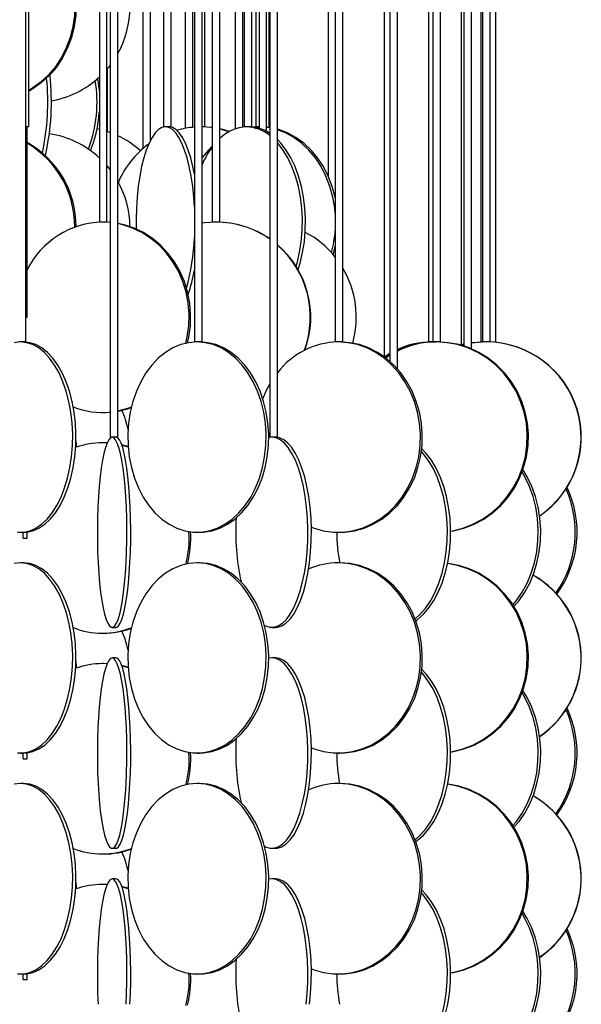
# Model space of a CAD drawing. Header units: millimetres. Extents: x 626 to 3215, y 306 to 3557.
# Tile 23 of 65: x 1032 to 1180, y 2237 to 2496. Entities that reach past the tile are written whole.
import ezdxf

# ---------------------------------------------------------------- set-up
doc = ezdxf.new("R2010")
doc.units = ezdxf.units.MM

msp = doc.modelspace()

# ---------------------------------------------------------------- linework, layer by layer
at = {"color": 7, "linetype": 'Continuous', "lineweight": 25}
for p, q in [((1033.8, 2411), (1033.8, 2961.5)), ((1078.13, 2961.5), (1078.13, 2411)), ((1080.13, 2411), (1080.13, 2961.5)), ((1115.14, 2961.5), (1115.14, 2411)), ((1117.14, 2411), (1117.14, 2961.5)), ((1142.84, 2411), (1142.84, 2947.16)), ((1140.84, 2943.21), (1140.84, 2411)), ((1055.99, 2936.5), (1055.99, 2386)), ((1057.99, 2386), (1057.99, 2936.5)), ((1097.94, 2936.5), (1097.94, 2386)), ((1099.94, 2386), (1099.94, 2936.5)), ((1128, 2936.5), (1128, 2407.1)), ((1129.51, 2936.5), (1129.51, 2405.89)), ((1131.51, 2403.89), (1131.51, 2936.5)), ((1139.69, 2938.46), (1139.69, 2411)), ((1148.22, 2936.5), (1148.22, 2410.2)), ((1148.99, 2936.5), (1148.99, 2409.9)), ((1150.99, 2409.16), (1150.99, 2936.5)), ((1153.46, 2936.68), (1153.46, 2411)), ((1153.85, 2936.94), (1153.85, 2411)), ((1155.85, 2411), (1155.85, 2937.59)), ((1157.35, 2410.87), (1157.35, 2936.5)), ((1034.61, 2467.5), (1034.61, 2903)), ((1071.98, 2467.5), (1071.98, 2887.16)), ((1069.98, 2884.81), (1069.98, 2467.5)), ((1113.29, 2885.11), (1113.29, 2454.57)), ((1075.68, 2879.35), (1075.68, 2467.14)), ((1091.23, 2879.13), (1091.23, 2467.5)), ((1093.23, 2467.5), (1093.23, 2879.85)), ((1053.12, 2878), (1053.12, 2442.5)), ((1055.12, 2442.5), (1055.12, 2878)), ((1064.6, 2878), (1064.6, 2461.81)), ((1066.6, 2464.07), (1066.6, 2878)), ((1077.68, 2467.41), (1077.68, 2878.75)), ((1080.85, 2467.5), (1080.85, 2878.17)), ((1082.79, 2878), (1082.79, 2442.5)), ((1084.79, 2442.5), (1084.79, 2878)), ((1088.83, 2878), (1088.83, 2466.97)), ((1090.83, 2467.44), (1090.83, 2878)), ((1094.29, 2878.06), (1094.29, 2467.5)), ((1095.1, 2878), (1095.1, 2467.14)), ((1097.1, 2466.32), (1097.1, 2878)), ((1097.78, 2467.35), (1097.78, 2878.05)), ((1055.29, 2466.23), (1055.29, 2482.88)), ((1034.61, 2467.5), (1033.8, 2467.5)), ((1034.11, 2417.5), (1034.11, 2467.5)), ((1053.12, 2466.84), (1052.52, 2466.97)), ((1055.99, 2465.99), (1055.12, 2466.29)), ((1070.03, 2467.5), (1069.98, 2467.5)), ((1071.98, 2467.5), (1070.03, 2467.5)), ((1082.79, 2467.32), (1080.01, 2467.5)), ((1080.85, 2467.5), (1080.13, 2467.5)), ((1091.43, 2467.5), (1091.23, 2467.5)), ((1093.23, 2467.5), (1091.43, 2467.5)), ((1095, 2467.5), (1093.63, 2467.44)), ((1094.7, 2467.5), (1094.29, 2467.5)), ((1095.1, 2467.5), (1094.7, 2467.5)), ((1097.94, 2467.33), (1097.1, 2467.43)), ((1055.12, 2457.32), (1055.99, 2456.25)), ((1078.13, 2456.29), (1077.96, 2455.97)), ((1053.71, 2442.5), (1053.12, 2442.5)), ((1055.12, 2442.5), (1053.71, 2442.5)), ((1055.99, 2442.39), (1053.91, 2442.5)), ((1055.92, 2442.43), (1054.32, 2442.5)), ((1083.69, 2442.5), (1082.79, 2442.5)), ((1084.79, 2442.5), (1083.69, 2442.5)), ((1033.8, 2417.5), (1034.11, 2417.5)), ((1033.8, 2411), (1031.97, 2411)), ((1078.44, 2411), (1078.13, 2411)), ((1080.13, 2411), (1078.44, 2411)), ((1115.64, 2411), (1115.14, 2411)), ((1117.14, 2411), (1115.64, 2411)), ((1140.84, 2411), (1139.69, 2411)), ((1141.56, 2411), (1140.84, 2411)), ((1141.29, 2410.99), (1140.89, 2411)), ((1142.84, 2411), (1141.56, 2411)), ((1153.85, 2411), (1153.46, 2411)), ((1154.79, 2411), (1153.85, 2411)), ((1155.85, 2411), (1154.79, 2411)), ((1155.35, 2411), (1155.35, 2410.99)), ((1129.51, 2407.95), (1128.09, 2407.03)), ((1129.51, 2407.71), (1128.28, 2406.89)), ((1129.51, 2407.51), (1128.41, 2406.79)), ((1053.91, 2392.5), (1054.32, 2392.5)), ((1056, 2386), (1055.99, 2386)), ((1057.99, 2386), (1056, 2386)), ((1098.48, 2386), (1097.66, 2385.9)), ((1098.01, 2386), (1097.94, 2386)), ((1099.94, 2386), (1098.01, 2386)), ((1054.32, 2384.5), (1053.91, 2384.5)), ((1055.15, 2384.46), (1053.91, 2384.5)), ((1055.16, 2384.48), (1054.32, 2384.5)), ((1032.39, 2361), (1033.22, 2361)), ((1033.11, 2359.5), (1033.11, 2361)), ((1033.11, 2359.5), (1034.11, 2359.5)), ((1034.11, 2359.5), (1034.11, 2361.05)), ((1078.79, 2361), (1079.47, 2361)), ((1115.89, 2361), (1116.39, 2361)), ((1033.22, 2353), (1032.39, 2353)), ((1079.47, 2353), (1078.79, 2353)), ((1116.39, 2353), (1115.89, 2353)), ((1056.49, 2336), (1057.48, 2336)), ((1098.48, 2336), (1099.4, 2336)), ((1053.91, 2334.5), (1054.32, 2334.5)), ((1054.32, 2326.5), (1053.91, 2326.5)), ((1055.15, 2326.46), (1053.91, 2326.5)), ((1055.16, 2326.48), (1054.32, 2326.5)), ((1057.48, 2328), (1056.49, 2328)), ((1098.48, 2328), (1097.66, 2327.9)), ((1099.4, 2328), (1098.48, 2328)), ((1032.39, 2303), (1033.22, 2303)), ((1033.11, 2301.5), (1033.11, 2303)), ((1034.11, 2301.5), (1034.11, 2303.05)), ((1078.79, 2303), (1079.47, 2303)), ((1115.89, 2303), (1116.39, 2303)), ((1033.11, 2301.5), (1034.11, 2301.5)), ((1033.22, 2295), (1032.39, 2295)), ((1079.47, 2295), (1078.79, 2295)), ((1116.39, 2295), (1115.89, 2295)), ((1053.91, 2276.5), (1054.32, 2276.5)), ((1056.49, 2278), (1057.48, 2278)), ((1098.48, 2278), (1099.4, 2278)), ((1057.48, 2270), (1056.49, 2270)), ((1098.48, 2270), (1097.66, 2269.9)), ((1099.4, 2270), (1098.48, 2270)), ((1054.32, 2268.5), (1053.91, 2268.5)), ((1055.15, 2268.46), (1053.91, 2268.5)), ((1055.16, 2268.48), (1054.32, 2268.5)), ((1032.39, 2245), (1033.22, 2245)), ((1033.11, 2243.5), (1033.11, 2245)), ((1033.11, 2243.5), (1034.11, 2243.5)), ((1034.11, 2243.5), (1034.11, 2245.05)), ((1078.79, 2245), (1079.47, 2245)), ((1115.89, 2245), (1116.39, 2245))]:
    msp.add_line(p, q, dxfattribs=at)
at = {"color": 7, "linetype": 'Continuous', "lineweight": 25, "flags": 128}
for points in [[(1034.63, 2521.15), (1036.83, 2519.73), (1039.01, 2517.93), (1040.97, 2515.87), (1042.69, 2513.57), (1044.16, 2511.07), (1045.33, 2508.39), (1046.21, 2505.59), (1046.77, 2502.69), (1047.02, 2499.74), (1046.93, 2496.78), (1046.53, 2493.85), (1045.81, 2490.99), (1044.78, 2488.24), (1043.46, 2485.65), (1041.86, 2483.24), (1040.02, 2481.06), (1037.94, 2479.13), (1035.67, 2477.47), (1034.61, 2476.83)], [(1034.61, 2520.94), (1036.45, 2519.73), (1038.62, 2517.93), (1040.59, 2515.87), (1042.31, 2513.57), (1043.77, 2511.07), (1044.95, 2508.39), (1045.83, 2505.59), (1046.39, 2502.69), (1046.63, 2499.74), (1046.55, 2496.78), (1046.15, 2493.85), (1045.43, 2490.99), (1044.4, 2488.24), (1043.08, 2485.65), (1041.48, 2483.24), (1039.63, 2481.06), (1037.56, 2479.13), (1035.29, 2477.47), (1034.61, 2477.05)], [(1055.99, 2483.74), (1055.59, 2483.24), (1055.12, 2482.68)], [(1052.68, 2480.21), (1053.03, 2477.69), (1053.12, 2476.72)], [(1070.51, 2467.5), (1069.59, 2467.32), (1068.69, 2466.8), (1067.82, 2465.93), (1066.98, 2464.74), (1066.19, 2463.23), (1065.46, 2461.43), (1064.81, 2459.37), (1064.23, 2457.07), (1063.74, 2454.57), (1063.35, 2451.89), (1063.05, 2449.09), (1062.87, 2446.19), (1062.78, 2443.24), (1062.8, 2440.71)], [(1078.13, 2446.54), (1077.96, 2449.09), (1077.66, 2451.89), (1077.27, 2454.57), (1076.78, 2457.07), (1076.21, 2459.37), (1075.55, 2461.43), (1074.82, 2463.23), (1074.03, 2464.74), (1073.2, 2465.93), (1072.32, 2466.8), (1071.42, 2467.32), (1070.51, 2467.5)], [(1078.13, 2455.1), (1077.73, 2457.07), (1077.16, 2459.37), (1076.5, 2461.43), (1075.77, 2463.23), (1074.98, 2464.74), (1074.15, 2465.93), (1073.27, 2466.8), (1072.37, 2467.32), (1071.46, 2467.5)], [(1082.79, 2467.28), (1082.51, 2467.32), (1080.13, 2467.49)], [(1087.31, 2466.29), (1085.59, 2466.8), (1084.79, 2466.99)], [(1087.2, 2466.22), (1085.28, 2466.8), (1084.79, 2466.92)], [(1097.94, 2467.23), (1097.39, 2467.32), (1097.1, 2467.36)], [(1115.14, 2448.88), (1115.1, 2449.09), (1114.33, 2451.89), (1113.3, 2454.57), (1112.02, 2457.07), (1110.51, 2459.37), (1108.79, 2461.43), (1106.88, 2463.23), (1104.82, 2464.74), (1102.63, 2465.93), (1100.34, 2466.8), (1099.94, 2466.91)], [(1115.14, 2444.74), (1115, 2446.19), (1114.51, 2449.09), (1113.74, 2451.89), (1112.71, 2454.57), (1111.43, 2457.07), (1109.92, 2459.37), (1108.2, 2461.43), (1106.3, 2463.23), (1104.23, 2464.74), (1102.04, 2465.93), (1099.94, 2466.74)], [(1105.37, 2430.01), (1105.91, 2431.74), (1106.56, 2434.49), (1107.02, 2437.35), (1107.28, 2440.28), (1107.33, 2443.24), (1107.17, 2446.19), (1106.81, 2449.09), (1106.26, 2451.89), (1105.51, 2454.57), (1104.58, 2457.07), (1103.48, 2459.37), (1102.23, 2461.43), (1100.85, 2463.23), (1099.94, 2464.19)], [(1104.84, 2430.88), (1105.1, 2431.74), (1105.75, 2434.49), (1106.21, 2437.35), (1106.47, 2440.28), (1106.52, 2443.24), (1106.36, 2446.19), (1106, 2449.09), (1105.45, 2451.89), (1104.7, 2454.57), (1103.77, 2457.07), (1102.67, 2459.37), (1101.42, 2461.43), (1100.04, 2463.23), (1099.94, 2463.35)], [(1082.79, 2462.43), (1081.79, 2461.43), (1080.13, 2459.44)], [(1076.3, 2410.76), (1076.65, 2412.35), (1077.05, 2415.28), (1077.13, 2418.24), (1076.89, 2421.19), (1076.34, 2424.09), (1075.47, 2426.89), (1074.31, 2429.57), (1072.86, 2432.07), (1071.16, 2434.37), (1069.22, 2436.43), (1067.07, 2438.23), (1064.74, 2439.74), (1062.27, 2440.93), (1059.68, 2441.8), (1057.99, 2442.17)], [(1075.87, 2410.67), (1076.24, 2412.35), (1076.64, 2415.28), (1076.72, 2418.24), (1076.48, 2421.19), (1075.93, 2424.09), (1075.06, 2426.89), (1073.9, 2429.57), (1072.45, 2432.07), (1070.75, 2434.37), (1068.81, 2436.43), (1066.66, 2438.23), (1064.33, 2439.74), (1061.86, 2440.93), (1059.27, 2441.8), (1057.99, 2442.1)], [(1083.74, 2442.5), (1080.8, 2442.32), (1080.13, 2442.23)], [(1114.6, 2433.97), (1114.75, 2434.49), (1115.14, 2436.12)], [(1032.39, 2411), (1030.76, 2410.82)], [(1031.57, 2361.04), (1033.2, 2361.04), (1034.82, 2361.39), (1036.4, 2362.09), (1037.92, 2363.12), (1039.37, 2364.47), (1040.72, 2366.13), (1041.95, 2368.06), (1043.05, 2370.24), (1044, 2372.65), (1044.79, 2375.24), (1045.4, 2377.99), (1045.83, 2380.85), (1046.07, 2383.78), (1046.12, 2386.74), (1045.97, 2389.69), (1045.64, 2392.59), (1045.12, 2395.39), (1044.42, 2398.07), (1043.55, 2400.57), (1042.52, 2402.87), (1041.35, 2404.93), (1040.06, 2406.73), (1038.66, 2408.24), (1037.17, 2409.43), (1035.61, 2410.3), (1034.01, 2410.82), (1032.39, 2411)], [(1033.22, 2361), (1034.03, 2361.04), (1035.65, 2361.39), (1037.23, 2362.09), (1038.76, 2363.12), (1040.21, 2364.47), (1041.56, 2366.13), (1042.79, 2368.06), (1043.89, 2370.24), (1044.84, 2372.65), (1045.62, 2375.24), (1046.24, 2377.99), (1046.66, 2380.85), (1046.9, 2383.78), (1046.95, 2386.74), (1046.81, 2389.69), (1046.47, 2392.59), (1045.95, 2395.39), (1045.25, 2398.07), (1044.38, 2400.57), (1043.36, 2402.87), (1042.19, 2404.93), (1040.9, 2406.73), (1039.49, 2408.24), (1038, 2409.43), (1036.45, 2410.3), (1034.85, 2410.82), (1033.22, 2411), (1033.22, 2411)], [(1078.79, 2411), (1076.64, 2410.82), (1074.52, 2410.3), (1072.45, 2409.43), (1070.48, 2408.24), (1068.63, 2406.73), (1066.92, 2404.93), (1065.37, 2402.87), (1064.01, 2400.57), (1062.86, 2398.07), (1061.94, 2395.39), (1061.25, 2392.59), (1060.8, 2389.69), (1060.61, 2386.74), (1060.67, 2383.78), (1060.99, 2380.85), (1061.56, 2377.99), (1062.37, 2375.24), (1063.41, 2372.65), (1064.67, 2370.24), (1066.12, 2368.06), (1067.75, 2366.13), (1069.54, 2364.47), (1071.46, 2363.12), (1073.48, 2362.09), (1075.57, 2361.39), (1077.71, 2361.04), (1079.86, 2361.04), (1082, 2361.39), (1084.1, 2362.09), (1086.12, 2363.12), (1088.03, 2364.47), (1089.82, 2366.13), (1091.45, 2368.06), (1092.91, 2370.24), (1094.16, 2372.65), (1095.2, 2375.24), (1096.01, 2377.99), (1096.58, 2380.85), (1096.9, 2383.78), (1096.96, 2386.74), (1096.77, 2389.69), (1096.33, 2392.59), (1095.64, 2395.39), (1094.71, 2398.07), (1093.56, 2400.57), (1092.2, 2402.87), (1090.66, 2404.93), (1088.95, 2406.73), (1087.09, 2408.24), (1085.12, 2409.43), (1083.06, 2410.3), (1080.94, 2410.82), (1078.79, 2411)], [(1079.47, 2361), (1080.55, 2361.04), (1082.69, 2361.39), (1084.78, 2362.09), (1086.8, 2363.12), (1088.72, 2364.47), (1090.51, 2366.13), (1092.14, 2368.06), (1093.59, 2370.24), (1094.85, 2372.65), (1095.89, 2375.24), (1096.7, 2377.99), (1097.27, 2380.85), (1097.59, 2383.78), (1097.65, 2386.74), (1097.46, 2389.69), (1097.01, 2392.59), (1096.32, 2395.39), (1095.4, 2398.07), (1094.25, 2400.57), (1092.89, 2402.87), (1091.34, 2404.93), (1089.63, 2406.73), (1087.78, 2408.24), (1085.8, 2409.43), (1083.74, 2410.3), (1081.62, 2410.82), (1079.47, 2411), (1079.47, 2411)], [(1108.87, 2362.35), (1109.57, 2362.09), (1112.06, 2361.39), (1114.61, 2361.04), (1117.17, 2361.04), (1119.72, 2361.39), (1122.21, 2362.09), (1124.62, 2363.12), (1126.9, 2364.47), (1129.03, 2366.13), (1130.97, 2368.06), (1132.7, 2370.24), (1134.2, 2372.65), (1135.44, 2375.24), (1136.4, 2377.99), (1137.08, 2380.85), (1137.46, 2383.78), (1137.53, 2386.74), (1137.3, 2389.69), (1136.78, 2392.59), (1135.95, 2395.39), (1134.85, 2398.07), (1133.48, 2400.57), (1131.87, 2402.87), (1130.03, 2404.93), (1127.99, 2406.73), (1125.78, 2408.24), (1123.43, 2409.43), (1120.98, 2410.3), (1118.45, 2410.82), (1115.89, 2411), (1115.89, 2411)], [(1116.39, 2361), (1117.67, 2361.04), (1120.22, 2361.39), (1122.71, 2362.09), (1125.12, 2363.12), (1127.4, 2364.47), (1129.53, 2366.13), (1131.47, 2368.06), (1133.2, 2370.24), (1134.7, 2372.65), (1135.94, 2375.24), (1136.9, 2377.99), (1137.58, 2380.85), (1137.96, 2383.78), (1138.03, 2386.74), (1137.8, 2389.69), (1137.28, 2392.59), (1136.45, 2395.39), (1135.35, 2398.07), (1133.98, 2400.57), (1132.37, 2402.87), (1130.53, 2404.93), (1128.49, 2406.73), (1126.28, 2408.24), (1123.93, 2409.43), (1121.48, 2410.3), (1118.95, 2410.82), (1116.39, 2411), (1116.39, 2411)], [(1145.48, 2361.31), (1145.94, 2361.39), (1148.69, 2362.09), (1151.35, 2363.12), (1153.88, 2364.47), (1156.23, 2366.13), (1158.38, 2368.06), (1160.3, 2370.24), (1161.95, 2372.65), (1163.32, 2375.24), (1164.39, 2377.99), (1165.14, 2380.85), (1165.56, 2383.78), (1165.64, 2386.74), (1165.39, 2389.69), (1164.8, 2392.59), (1163.89, 2395.39), (1162.67, 2398.07), (1161.16, 2400.57), (1159.37, 2402.87), (1157.33, 2404.93), (1155.08, 2406.73), (1152.64, 2408.24), (1150.04, 2409.43), (1147.33, 2410.3), (1144.53, 2410.82), (1141.7, 2411)], [(1145.48, 2361.26), (1146.22, 2361.39), (1148.98, 2362.09), (1151.64, 2363.12), (1154.17, 2364.47), (1156.52, 2366.13), (1158.67, 2368.06), (1160.58, 2370.24), (1162.24, 2372.65), (1163.61, 2375.24), (1164.67, 2377.99), (1165.42, 2380.85), (1165.84, 2383.78), (1165.93, 2386.74), (1165.67, 2389.69), (1165.09, 2392.59), (1164.18, 2395.39), (1162.96, 2398.07), (1161.45, 2400.57), (1159.66, 2402.87), (1157.62, 2404.93), (1155.37, 2406.73), (1152.92, 2408.24), (1150.33, 2409.43), (1147.61, 2410.3), (1144.82, 2410.82), (1141.99, 2411)], [(1154.82, 2411), (1151.87, 2410.82), (1150.99, 2410.7)], [(1154.55, 2411), (1151.63, 2410.82), (1150.99, 2410.73)], [(1154.37, 2411), (1151.46, 2410.82), (1150.99, 2410.76)], [(1148.99, 2410.39), (1148.59, 2410.3), (1148.09, 2410.17)], [(1148.99, 2410.35), (1148.76, 2410.3), (1148.18, 2410.15)], [(1148.99, 2410.31), (1148.96, 2410.3), (1148.27, 2410.12)], [(1097.94, 2399.97), (1096.93, 2398.07), (1096.1, 2396.13)], [(1057.99, 2392.9), (1060.58, 2393.59), (1061.54, 2393.94)], [(1054.32, 2392.5), (1055.67, 2392.54), (1055.99, 2392.56)], [(1046.95, 2385.04), (1047.02, 2383.74), (1047.02, 2383.33)], [(1056.49, 2386), (1056.03, 2385.82), (1055.58, 2385.3), (1055.14, 2384.43), (1054.71, 2383.24), (1054.32, 2381.73), (1053.95, 2379.93), (1053.62, 2377.87), (1053.33, 2375.57), (1053.08, 2373.07), (1052.88, 2370.39), (1052.74, 2367.59), (1052.64, 2364.69), (1052.6, 2361.74), (1052.61, 2358.78), (1052.68, 2355.85), (1052.8, 2352.99), (1052.98, 2350.24), (1053.2, 2347.65), (1053.47, 2345.24), (1053.78, 2343.06), (1054.13, 2341.13), (1054.51, 2339.47), (1054.92, 2338.12), (1055.35, 2337.09), (1055.8, 2336.39), (1056.26, 2336.04), (1056.72, 2336.04), (1057.18, 2336.39), (1057.63, 2337.09), (1058.06, 2338.12), (1058.47, 2339.47), (1058.85, 2341.13), (1059.2, 2343.06), (1059.51, 2345.24), (1059.78, 2347.65), (1060.01, 2350.24), (1060.18, 2352.99), (1060.3, 2355.85), (1060.37, 2358.78), (1060.38, 2361.74), (1060.34, 2364.69), (1060.25, 2367.59), (1060.1, 2370.39), (1059.9, 2373.07), (1059.65, 2375.57), (1059.36, 2377.87), (1059.03, 2379.93), (1058.67, 2381.73), (1058.27, 2383.24), (1057.85, 2384.43), (1057.41, 2385.3), (1056.95, 2385.82), (1056.49, 2386)], [(1057.48, 2336), (1057.71, 2336.04), (1058.17, 2336.39), (1058.62, 2337.09), (1059.05, 2338.12), (1059.46, 2339.47), (1059.84, 2341.13), (1060.19, 2343.06), (1060.5, 2345.24), (1060.77, 2347.65), (1060.99, 2350.24), (1061.17, 2352.99), (1061.29, 2355.85), (1061.36, 2358.78), (1061.37, 2361.74), (1061.33, 2364.69), (1061.23, 2367.59), (1061.09, 2370.39), (1060.89, 2373.07), (1060.64, 2375.57), (1060.35, 2377.87), (1060.02, 2379.93), (1059.65, 2381.73), (1059.26, 2383.24), (1058.83, 2384.43), (1058.39, 2385.3), (1057.94, 2385.82), (1057.48, 2386), (1057.48, 2386)], [(1096.57, 2336.51), (1096.8, 2336.39), (1097.91, 2336.04), (1099.04, 2336.04), (1100.15, 2336.39), (1101.24, 2337.09), (1102.3, 2338.12), (1103.3, 2339.47), (1104.23, 2341.13), (1105.08, 2343.06), (1105.84, 2345.24), (1106.49, 2347.65), (1107.04, 2350.24), (1107.46, 2352.99), (1107.75, 2355.85), (1107.92, 2358.78), (1107.95, 2361.74), (1107.85, 2364.69), (1107.62, 2367.59), (1107.26, 2370.39), (1106.78, 2373.07), (1106.18, 2375.57), (1105.47, 2377.87), (1104.67, 2379.93), (1103.77, 2381.73), (1102.81, 2383.24), (1101.78, 2384.43), (1100.7, 2385.3), (1099.6, 2385.82), (1098.48, 2386), (1098.48, 2386)], [(1099.4, 2336), (1099.96, 2336.04), (1101.08, 2336.39), (1102.17, 2337.09), (1103.22, 2338.12), (1104.22, 2339.47), (1105.15, 2341.13), (1106.01, 2343.06), (1106.76, 2345.24), (1107.42, 2347.65), (1107.96, 2350.24), (1108.38, 2352.99), (1108.68, 2355.85), (1108.85, 2358.78), (1108.88, 2361.74), (1108.78, 2364.69), (1108.55, 2367.59), (1108.19, 2370.39), (1107.71, 2373.07), (1107.11, 2375.57), (1106.4, 2377.87), (1105.59, 2379.93), (1104.7, 2381.73), (1103.73, 2383.24), (1102.7, 2384.43), (1101.63, 2385.3), (1100.52, 2385.82), (1099.4, 2386), (1099.4, 2386)], [(1060.69, 2383.5), (1059.68, 2383.8), (1059.02, 2383.96)], [(1060.7, 2383.36), (1059.27, 2383.8), (1059.06, 2383.85)], [(1136.32, 2337.78), (1136.78, 2338.12), (1138.32, 2339.47), (1139.75, 2341.13), (1141.06, 2343.06), (1142.22, 2345.24), (1143.23, 2347.65), (1144.06, 2350.24), (1144.71, 2352.99), (1145.16, 2355.85), (1145.42, 2358.78), (1145.47, 2361.74), (1145.32, 2364.69), (1144.96, 2367.59), (1144.41, 2370.39), (1143.67, 2373.07), (1142.75, 2375.57), (1141.66, 2377.87), (1140.42, 2379.93), (1139.05, 2381.73), (1137.88, 2382.95)], [(1136.14, 2338.25), (1137.51, 2339.47), (1138.94, 2341.13), (1140.24, 2343.06), (1141.41, 2345.24), (1142.42, 2347.65), (1143.25, 2350.24), (1143.9, 2352.99), (1144.35, 2355.85), (1144.61, 2358.78), (1144.66, 2361.74), (1144.5, 2364.69), (1144.15, 2367.59), (1143.6, 2370.39), (1142.85, 2373.07), (1141.93, 2375.57), (1140.85, 2377.87), (1139.61, 2379.93), (1138.24, 2381.73), (1137.79, 2382.22)], [(1162.14, 2341.51), (1163.46, 2343.06), (1164.96, 2345.24), (1166.27, 2347.65), (1167.35, 2350.24), (1168.18, 2352.99), (1168.77, 2355.85), (1169.1, 2358.78), (1169.17, 2361.74), (1168.97, 2364.69), (1168.51, 2367.59), (1167.8, 2370.39), (1166.83, 2373.07), (1165.64, 2375.57), (1164.5, 2377.48)], [(1161.87, 2341.94), (1162.8, 2343.06), (1164.31, 2345.24), (1165.61, 2347.65), (1166.69, 2350.24), (1167.53, 2352.99), (1168.12, 2355.85), (1168.45, 2358.78), (1168.51, 2361.74), (1168.31, 2364.69), (1167.85, 2367.59), (1167.14, 2370.39), (1166.18, 2373.07), (1164.99, 2375.57), (1164.26, 2376.82)], [(1032.39, 2353), (1030.76, 2352.82)], [(1031.57, 2303.04), (1033.2, 2303.04), (1034.82, 2303.39), (1036.4, 2304.09), (1037.92, 2305.12), (1039.37, 2306.47), (1040.72, 2308.13), (1041.95, 2310.06), (1043.05, 2312.24), (1044, 2314.65), (1044.79, 2317.24), (1045.4, 2319.99), (1045.83, 2322.85), (1046.07, 2325.78), (1046.12, 2328.74), (1045.97, 2331.69), (1045.64, 2334.59), (1045.12, 2337.39), (1044.42, 2340.07), (1043.55, 2342.57), (1042.52, 2344.87), (1041.35, 2346.93), (1040.06, 2348.73), (1038.66, 2350.24), (1037.17, 2351.43), (1035.61, 2352.3), (1034.01, 2352.82), (1032.39, 2353)], [(1033.22, 2303), (1034.03, 2303.04), (1035.65, 2303.39), (1037.23, 2304.09), (1038.76, 2305.12), (1040.21, 2306.47), (1041.56, 2308.13), (1042.79, 2310.06), (1043.89, 2312.24), (1044.84, 2314.65), (1045.62, 2317.24), (1046.24, 2319.99), (1046.66, 2322.85), (1046.9, 2325.78), (1046.95, 2328.74), (1046.81, 2331.69), (1046.47, 2334.59), (1045.95, 2337.39), (1045.25, 2340.07), (1044.38, 2342.57), (1043.36, 2344.87), (1042.19, 2346.93), (1040.9, 2348.73), (1039.49, 2350.24), (1038, 2351.43), (1036.45, 2352.3), (1034.85, 2352.82), (1033.22, 2353), (1033.22, 2353)], [(1078.79, 2353), (1076.64, 2352.82), (1074.52, 2352.3), (1072.45, 2351.43), (1070.48, 2350.24), (1068.63, 2348.73), (1066.92, 2346.93), (1065.37, 2344.87), (1064.01, 2342.57), (1062.86, 2340.07), (1061.94, 2337.39), (1061.25, 2334.59), (1060.8, 2331.69), (1060.61, 2328.74), (1060.67, 2325.78), (1060.99, 2322.85), (1061.56, 2319.99), (1062.37, 2317.24), (1063.41, 2314.65), (1064.67, 2312.24), (1066.12, 2310.06), (1067.75, 2308.13), (1069.54, 2306.47), (1071.46, 2305.12), (1073.48, 2304.09), (1075.57, 2303.39), (1077.71, 2303.04), (1079.86, 2303.04), (1082, 2303.39), (1084.1, 2304.09), (1086.12, 2305.12), (1088.03, 2306.47), (1089.82, 2308.13), (1091.45, 2310.06), (1092.91, 2312.24), (1094.16, 2314.65), (1095.2, 2317.24), (1096.01, 2319.99), (1096.58, 2322.85), (1096.9, 2325.78), (1096.96, 2328.74), (1096.77, 2331.69), (1096.33, 2334.59), (1095.64, 2337.39), (1094.71, 2340.07), (1093.56, 2342.57), (1092.2, 2344.87), (1090.66, 2346.93), (1088.95, 2348.73), (1087.09, 2350.24), (1085.12, 2351.43), (1083.06, 2352.3), (1080.94, 2352.82), (1078.79, 2353)], [(1079.47, 2303), (1080.55, 2303.04), (1082.69, 2303.39), (1084.78, 2304.09), (1086.8, 2305.12), (1088.72, 2306.47), (1090.51, 2308.13), (1092.14, 2310.06), (1093.59, 2312.24), (1094.85, 2314.65), (1095.89, 2317.24), (1096.7, 2319.99), (1097.27, 2322.85), (1097.59, 2325.78), (1097.65, 2328.74), (1097.46, 2331.69), (1097.01, 2334.59), (1096.32, 2337.39), (1095.4, 2340.07), (1094.25, 2342.57), (1092.89, 2344.87), (1091.34, 2346.93), (1089.63, 2348.73), (1087.78, 2350.24), (1085.8, 2351.43), (1083.74, 2352.3), (1081.62, 2352.82), (1079.47, 2353), (1079.47, 2353)], [(1108.87, 2304.35), (1109.57, 2304.09), (1112.06, 2303.39), (1114.61, 2303.04), (1117.17, 2303.04), (1119.72, 2303.39), (1122.21, 2304.09), (1124.62, 2305.12), (1126.9, 2306.47), (1129.03, 2308.13), (1130.97, 2310.06), (1132.7, 2312.24), (1134.2, 2314.65), (1135.44, 2317.24), (1136.4, 2319.99), (1137.08, 2322.85), (1137.46, 2325.78), (1137.53, 2328.74), (1137.3, 2331.69), (1136.78, 2334.59), (1135.95, 2337.39), (1134.85, 2340.07), (1133.48, 2342.57), (1131.87, 2344.87), (1130.03, 2346.93), (1127.99, 2348.73), (1125.78, 2350.24), (1123.43, 2351.43), (1120.98, 2352.3), (1118.45, 2352.82), (1115.89, 2353), (1115.89, 2353)], [(1116.39, 2303), (1117.67, 2303.04), (1120.22, 2303.39), (1122.71, 2304.09), (1125.12, 2305.12), (1127.4, 2306.47), (1129.53, 2308.13), (1131.47, 2310.06), (1133.2, 2312.24), (1134.7, 2314.65), (1135.94, 2317.24), (1136.9, 2319.99), (1137.58, 2322.85), (1137.96, 2325.78), (1138.03, 2328.74), (1137.8, 2331.69), (1137.28, 2334.59), (1136.45, 2337.39), (1135.35, 2340.07), (1133.98, 2342.57), (1132.37, 2344.87), (1130.53, 2346.93), (1128.49, 2348.73), (1126.28, 2350.24), (1123.93, 2351.43), (1121.48, 2352.3), (1118.95, 2352.82), (1116.39, 2353), (1116.39, 2353)], [(1145.48, 2303.31), (1145.94, 2303.39), (1148.69, 2304.09), (1151.35, 2305.12), (1153.88, 2306.47), (1156.23, 2308.13), (1158.38, 2310.06), (1160.3, 2312.24), (1161.95, 2314.65), (1163.32, 2317.24), (1164.39, 2319.99), (1165.14, 2322.85), (1165.56, 2325.78), (1165.64, 2328.74), (1165.39, 2331.69), (1164.8, 2334.59), (1163.89, 2337.39), (1162.67, 2340.07), (1161.16, 2342.57), (1159.37, 2344.87), (1157.33, 2346.93), (1155.08, 2348.73), (1152.64, 2350.24), (1150.04, 2351.43), (1147.33, 2352.3), (1144.67, 2352.8)], [(1145.48, 2303.26), (1146.22, 2303.39), (1148.98, 2304.09), (1151.64, 2305.12), (1154.17, 2306.47), (1156.52, 2308.13), (1158.67, 2310.06), (1160.58, 2312.24), (1162.24, 2314.65), (1163.61, 2317.24), (1164.67, 2319.99), (1165.42, 2322.85), (1165.84, 2325.78), (1165.93, 2328.74), (1165.67, 2331.69), (1165.09, 2334.59), (1164.18, 2337.39), (1162.96, 2340.07), (1161.45, 2342.57), (1159.66, 2344.87), (1157.62, 2346.93), (1155.37, 2348.73), (1152.92, 2350.24), (1150.33, 2351.43), (1147.61, 2352.3), (1144.82, 2352.82), (1144.68, 2352.84)], [(1046.95, 2327.04), (1047.02, 2325.74), (1047.02, 2325.33)], [(1056.49, 2328), (1056.03, 2327.82), (1055.58, 2327.3), (1055.14, 2326.43), (1054.71, 2325.24), (1054.32, 2323.73), (1053.95, 2321.93), (1053.62, 2319.87), (1053.33, 2317.57), (1053.08, 2315.07), (1052.88, 2312.39), (1052.74, 2309.59), (1052.64, 2306.69), (1052.6, 2303.74), (1052.61, 2300.78), (1052.68, 2297.85), (1052.8, 2294.99), (1052.98, 2292.24), (1053.2, 2289.65), (1053.47, 2287.24), (1053.78, 2285.06), (1054.13, 2283.13), (1054.51, 2281.47), (1054.92, 2280.12), (1055.35, 2279.09), (1055.8, 2278.39), (1056.26, 2278.04), (1056.72, 2278.04), (1057.18, 2278.39), (1057.63, 2279.09), (1058.06, 2280.12), (1058.47, 2281.47), (1058.85, 2283.13), (1059.2, 2285.06), (1059.51, 2287.24), (1059.78, 2289.65), (1060.01, 2292.24), (1060.18, 2294.99), (1060.3, 2297.85), (1060.37, 2300.78), (1060.38, 2303.74), (1060.34, 2306.69), (1060.25, 2309.59), (1060.1, 2312.39), (1059.9, 2315.07), (1059.65, 2317.57), (1059.36, 2319.87), (1059.03, 2321.93), (1058.67, 2323.73), (1058.27, 2325.24), (1057.85, 2326.43), (1057.41, 2327.3), (1056.95, 2327.82), (1056.49, 2328)], [(1057.48, 2278), (1057.71, 2278.04), (1058.17, 2278.39), (1058.62, 2279.09), (1059.05, 2280.12), (1059.46, 2281.47), (1059.84, 2283.13), (1060.19, 2285.06), (1060.5, 2287.24), (1060.77, 2289.65), (1060.99, 2292.24), (1061.17, 2294.99), (1061.29, 2297.85), (1061.36, 2300.78), (1061.37, 2303.74), (1061.33, 2306.69), (1061.23, 2309.59), (1061.09, 2312.39), (1060.89, 2315.07), (1060.64, 2317.57), (1060.35, 2319.87), (1060.02, 2321.93), (1059.65, 2323.73), (1059.26, 2325.24), (1058.83, 2326.43), (1058.39, 2327.3), (1057.94, 2327.82), (1057.48, 2328), (1057.48, 2328)], [(1060.61, 2325.53), (1059.68, 2325.8), (1059.02, 2325.96)], [(1060.7, 2325.36), (1059.27, 2325.8), (1059.06, 2325.85)], [(1096.57, 2278.51), (1096.8, 2278.39), (1097.91, 2278.04), (1099.04, 2278.04), (1100.15, 2278.39), (1101.24, 2279.09), (1102.3, 2280.12), (1103.3, 2281.47), (1104.23, 2283.13), (1105.08, 2285.06), (1105.84, 2287.24), (1106.49, 2289.65), (1107.04, 2292.24), (1107.46, 2294.99), (1107.75, 2297.85), (1107.92, 2300.78), (1107.95, 2303.74), (1107.85, 2306.69), (1107.62, 2309.59), (1107.26, 2312.39), (1106.78, 2315.07), (1106.18, 2317.57), (1105.47, 2319.87), (1104.67, 2321.93), (1103.77, 2323.73), (1102.81, 2325.24), (1101.78, 2326.43), (1100.7, 2327.3), (1099.6, 2327.82), (1098.48, 2328), (1098.48, 2328)], [(1099.4, 2278), (1099.96, 2278.04), (1101.08, 2278.39), (1102.17, 2279.09), (1103.22, 2280.12), (1104.22, 2281.47), (1105.15, 2283.13), (1106.01, 2285.06), (1106.76, 2287.24), (1107.42, 2289.65), (1107.96, 2292.24), (1108.38, 2294.99), (1108.68, 2297.85), (1108.85, 2300.78), (1108.88, 2303.74), (1108.78, 2306.69), (1108.55, 2309.59), (1108.19, 2312.39), (1107.71, 2315.07), (1107.11, 2317.57), (1106.4, 2319.87), (1105.59, 2321.93), (1104.7, 2323.73), (1103.73, 2325.24), (1102.7, 2326.43), (1101.63, 2327.3), (1100.52, 2327.82), (1099.4, 2328), (1099.4, 2328)], [(1136.14, 2280.25), (1137.51, 2281.47), (1138.94, 2283.13), (1140.24, 2285.06), (1141.41, 2287.24), (1142.42, 2289.65), (1143.25, 2292.24), (1143.9, 2294.99), (1144.35, 2297.85), (1144.61, 2300.78), (1144.66, 2303.74), (1144.5, 2306.69), (1144.15, 2309.59), (1143.6, 2312.39), (1142.85, 2315.07), (1141.93, 2317.57), (1140.85, 2319.87), (1139.61, 2321.93), (1138.24, 2323.73), (1137.79, 2324.22)], [(1136.32, 2279.78), (1136.78, 2280.12), (1138.32, 2281.47), (1139.75, 2283.13), (1141.06, 2285.06), (1142.22, 2287.24), (1143.23, 2289.65), (1144.06, 2292.24), (1144.71, 2294.99), (1145.16, 2297.85), (1145.42, 2300.78), (1145.47, 2303.74), (1145.32, 2306.69), (1144.96, 2309.59), (1144.41, 2312.39), (1143.67, 2315.07), (1142.75, 2317.57), (1141.66, 2319.87), (1140.42, 2321.93), (1139.05, 2323.73), (1137.88, 2324.95)], [(1161.87, 2283.94), (1162.8, 2285.06), (1164.31, 2287.24), (1165.61, 2289.65), (1166.69, 2292.24), (1167.53, 2294.99), (1168.12, 2297.85), (1168.45, 2300.78), (1168.51, 2303.74), (1168.31, 2306.69), (1167.85, 2309.59), (1167.14, 2312.39), (1166.18, 2315.07), (1164.99, 2317.57), (1164.26, 2318.82)], [(1162.14, 2283.51), (1163.46, 2285.06), (1164.96, 2287.24), (1166.27, 2289.65), (1167.35, 2292.24), (1168.18, 2294.99), (1168.77, 2297.85), (1169.1, 2300.78), (1169.17, 2303.74), (1168.97, 2306.69), (1168.51, 2309.59), (1167.8, 2312.39), (1166.83, 2315.07), (1165.64, 2317.57), (1164.5, 2319.48)], [(1032.39, 2295), (1030.76, 2294.82)], [(1031.57, 2245.04), (1033.2, 2245.04), (1034.82, 2245.39), (1036.4, 2246.09), (1037.92, 2247.12), (1039.37, 2248.47), (1040.72, 2250.13), (1041.95, 2252.06), (1043.05, 2254.24), (1044, 2256.65), (1044.79, 2259.24), (1045.4, 2261.99), (1045.83, 2264.85), (1046.07, 2267.78), (1046.12, 2270.74), (1045.97, 2273.69), (1045.64, 2276.59), (1045.12, 2279.39), (1044.42, 2282.07), (1043.55, 2284.57), (1042.52, 2286.87), (1041.35, 2288.93), (1040.06, 2290.73), (1038.66, 2292.24), (1037.17, 2293.43), (1035.61, 2294.3), (1034.01, 2294.82), (1032.39, 2295)], [(1033.22, 2245), (1034.03, 2245.04), (1035.65, 2245.39), (1037.23, 2246.09), (1038.76, 2247.12), (1040.21, 2248.47), (1041.56, 2250.13), (1042.79, 2252.06), (1043.89, 2254.24), (1044.84, 2256.65), (1045.62, 2259.24), (1046.24, 2261.99), (1046.66, 2264.85), (1046.9, 2267.78), (1046.95, 2270.74), (1046.81, 2273.69), (1046.47, 2276.59), (1045.95, 2279.39), (1045.25, 2282.07), (1044.38, 2284.57), (1043.36, 2286.87), (1042.19, 2288.93), (1040.9, 2290.73), (1039.49, 2292.24), (1038, 2293.43), (1036.45, 2294.3), (1034.85, 2294.82), (1033.22, 2295), (1033.22, 2295)], [(1078.79, 2295), (1076.64, 2294.82), (1074.52, 2294.3), (1072.45, 2293.43), (1070.48, 2292.24), (1068.63, 2290.73), (1066.92, 2288.93), (1065.37, 2286.87), (1064.01, 2284.57), (1062.86, 2282.07), (1061.94, 2279.39), (1061.25, 2276.59), (1060.8, 2273.69), (1060.61, 2270.74), (1060.67, 2267.78), (1060.99, 2264.85), (1061.56, 2261.99), (1062.37, 2259.24), (1063.41, 2256.65), (1064.67, 2254.24), (1066.12, 2252.06), (1067.75, 2250.13), (1069.54, 2248.47), (1071.46, 2247.12), (1073.48, 2246.09), (1075.57, 2245.39), (1077.71, 2245.04), (1079.86, 2245.04), (1082, 2245.39), (1084.1, 2246.09), (1086.12, 2247.12), (1088.03, 2248.47), (1089.82, 2250.13), (1091.45, 2252.06), (1092.91, 2254.24), (1094.16, 2256.65), (1095.2, 2259.24), (1096.01, 2261.99), (1096.58, 2264.85), (1096.9, 2267.78), (1096.96, 2270.74), (1096.77, 2273.69), (1096.33, 2276.59), (1095.64, 2279.39), (1094.71, 2282.07), (1093.56, 2284.57), (1092.2, 2286.87), (1090.66, 2288.93), (1088.95, 2290.73), (1087.09, 2292.24), (1085.12, 2293.43), (1083.06, 2294.3), (1080.94, 2294.82), (1078.79, 2295)], [(1079.47, 2245), (1080.55, 2245.04), (1082.69, 2245.39), (1084.78, 2246.09), (1086.8, 2247.12), (1088.72, 2248.47), (1090.51, 2250.13), (1092.14, 2252.06), (1093.59, 2254.24), (1094.85, 2256.65), (1095.89, 2259.24), (1096.7, 2261.99), (1097.27, 2264.85), (1097.59, 2267.78), (1097.65, 2270.74), (1097.46, 2273.69), (1097.01, 2276.59), (1096.32, 2279.39), (1095.4, 2282.07), (1094.25, 2284.57), (1092.89, 2286.87), (1091.34, 2288.93), (1089.63, 2290.73), (1087.78, 2292.24), (1085.8, 2293.43), (1083.74, 2294.3), (1081.62, 2294.82), (1079.47, 2295), (1079.47, 2295)], [(1108.87, 2246.35), (1109.57, 2246.09), (1112.06, 2245.39), (1114.61, 2245.04), (1117.17, 2245.04), (1119.72, 2245.39), (1122.21, 2246.09), (1124.62, 2247.12), (1126.9, 2248.47), (1129.03, 2250.13), (1130.97, 2252.06), (1132.7, 2254.24), (1134.2, 2256.65), (1135.44, 2259.24), (1136.4, 2261.99), (1137.08, 2264.85), (1137.46, 2267.78), (1137.53, 2270.74), (1137.3, 2273.69), (1136.78, 2276.59), (1135.95, 2279.39), (1134.85, 2282.07), (1133.48, 2284.57), (1131.87, 2286.87), (1130.03, 2288.93), (1127.99, 2290.73), (1125.78, 2292.24), (1123.43, 2293.43), (1120.98, 2294.3), (1118.45, 2294.82), (1115.89, 2295), (1115.89, 2295)], [(1116.39, 2245), (1117.67, 2245.04), (1120.22, 2245.39), (1122.71, 2246.09), (1125.12, 2247.12), (1127.4, 2248.47), (1129.53, 2250.13), (1131.47, 2252.06), (1133.2, 2254.24), (1134.7, 2256.65), (1135.94, 2259.24), (1136.9, 2261.99), (1137.58, 2264.85), (1137.96, 2267.78), (1138.03, 2270.74), (1137.8, 2273.69), (1137.28, 2276.59), (1136.45, 2279.39), (1135.35, 2282.07), (1133.98, 2284.57), (1132.37, 2286.87), (1130.53, 2288.93), (1128.49, 2290.73), (1126.28, 2292.24), (1123.93, 2293.43), (1121.48, 2294.3), (1118.95, 2294.82), (1116.39, 2295), (1116.39, 2295)], [(1145.48, 2245.31), (1145.94, 2245.39), (1148.69, 2246.09), (1151.35, 2247.12), (1153.88, 2248.47), (1156.23, 2250.13), (1158.38, 2252.06), (1160.3, 2254.24), (1161.95, 2256.65), (1163.32, 2259.24), (1164.39, 2261.99), (1165.14, 2264.85), (1165.56, 2267.78), (1165.64, 2270.74), (1165.39, 2273.69), (1164.8, 2276.59), (1163.89, 2279.39), (1162.67, 2282.07), (1161.16, 2284.57), (1159.37, 2286.87), (1157.33, 2288.93), (1155.08, 2290.73), (1152.64, 2292.24), (1150.04, 2293.43), (1147.33, 2294.3), (1144.67, 2294.8)], [(1145.48, 2245.26), (1146.22, 2245.39), (1148.98, 2246.09), (1151.64, 2247.12), (1154.17, 2248.47), (1156.52, 2250.13), (1158.67, 2252.06), (1160.58, 2254.24), (1162.24, 2256.65), (1163.61, 2259.24), (1164.67, 2261.99), (1165.42, 2264.85), (1165.84, 2267.78), (1165.93, 2270.74), (1165.67, 2273.69), (1165.09, 2276.59), (1164.18, 2279.39), (1162.96, 2282.07), (1161.45, 2284.57), (1159.66, 2286.87), (1157.62, 2288.93), (1155.37, 2290.73), (1152.92, 2292.24), (1150.33, 2293.43), (1147.61, 2294.3), (1144.82, 2294.82), (1144.68, 2294.84)], [(1046.95, 2269.04), (1047.02, 2267.74), (1047.02, 2267.33)], [(1056.49, 2270), (1056.03, 2269.82), (1055.58, 2269.3), (1055.14, 2268.43), (1054.71, 2267.24), (1054.32, 2265.73), (1053.95, 2263.93), (1053.62, 2261.87), (1053.33, 2259.57), (1053.08, 2257.07), (1052.88, 2254.39), (1052.74, 2251.59), (1052.64, 2248.69), (1052.6, 2245.74), (1052.61, 2242.78), (1052.68, 2239.85), (1052.8, 2236.99)], [(1060.18, 2236.99), (1060.3, 2239.85), (1060.37, 2242.78), (1060.38, 2245.74), (1060.34, 2248.69), (1060.25, 2251.59), (1060.1, 2254.39), (1059.9, 2257.07), (1059.65, 2259.57), (1059.36, 2261.87), (1059.03, 2263.93), (1058.67, 2265.73), (1058.27, 2267.24), (1057.85, 2268.43), (1057.41, 2269.3), (1056.95, 2269.82), (1056.49, 2270)], [(1061.17, 2236.99), (1061.29, 2239.85), (1061.36, 2242.78), (1061.37, 2245.74), (1061.33, 2248.69), (1061.23, 2251.59), (1061.09, 2254.39), (1060.89, 2257.07), (1060.64, 2259.57), (1060.35, 2261.87), (1060.02, 2263.93), (1059.65, 2265.73), (1059.26, 2267.24), (1058.83, 2268.43), (1058.39, 2269.3), (1057.94, 2269.82), (1057.48, 2270), (1057.48, 2270)], [(1107.46, 2236.99), (1107.75, 2239.85), (1107.92, 2242.78), (1107.95, 2245.74), (1107.85, 2248.69), (1107.62, 2251.59), (1107.26, 2254.39), (1106.78, 2257.07), (1106.18, 2259.57), (1105.47, 2261.87), (1104.67, 2263.93), (1103.77, 2265.73), (1102.81, 2267.24), (1101.78, 2268.43), (1100.7, 2269.3), (1099.6, 2269.82), (1098.48, 2270), (1098.48, 2270)], [(1108.38, 2236.99), (1108.68, 2239.85), (1108.85, 2242.78), (1108.88, 2245.74), (1108.78, 2248.69), (1108.55, 2251.59), (1108.19, 2254.39), (1107.71, 2257.07), (1107.11, 2259.57), (1106.4, 2261.87), (1105.59, 2263.93), (1104.7, 2265.73), (1103.73, 2267.24), (1102.7, 2268.43), (1101.63, 2269.3), (1100.52, 2269.82), (1099.4, 2270), (1099.4, 2270)], [(1060.69, 2267.5), (1059.68, 2267.8), (1059.02, 2267.96)], [(1060.7, 2267.36), (1059.27, 2267.8), (1059.06, 2267.85)], [(1136.14, 2222.25), (1137.51, 2223.47), (1138.94, 2225.13), (1140.24, 2227.06), (1141.41, 2229.24), (1142.42, 2231.65), (1143.25, 2234.24), (1143.9, 2236.99), (1144.35, 2239.85), (1144.61, 2242.78), (1144.66, 2245.74), (1144.5, 2248.69), (1144.15, 2251.59), (1143.6, 2254.39), (1142.85, 2257.07), (1141.93, 2259.57), (1140.85, 2261.87), (1139.61, 2263.93), (1138.24, 2265.73), (1137.79, 2266.22)], [(1136.32, 2221.78), (1136.78, 2222.12), (1138.32, 2223.47), (1139.75, 2225.13), (1141.06, 2227.06), (1142.22, 2229.24), (1143.23, 2231.65), (1144.06, 2234.24), (1144.71, 2236.99), (1145.16, 2239.85), (1145.42, 2242.78), (1145.47, 2245.74), (1145.32, 2248.69), (1144.96, 2251.59), (1144.41, 2254.39), (1143.67, 2257.07), (1142.75, 2259.57), (1141.66, 2261.87), (1140.42, 2263.93), (1139.05, 2265.73), (1137.88, 2266.95)], [(1162.14, 2225.51), (1163.46, 2227.06), (1164.96, 2229.24), (1166.27, 2231.65), (1167.35, 2234.24), (1168.18, 2236.99), (1168.77, 2239.85), (1169.1, 2242.78), (1169.17, 2245.74), (1168.97, 2248.69), (1168.51, 2251.59), (1167.8, 2254.39), (1166.83, 2257.07), (1165.64, 2259.57), (1164.5, 2261.48)], [(1161.87, 2225.94), (1162.8, 2227.06), (1164.31, 2229.24), (1165.61, 2231.65), (1166.69, 2234.24), (1167.53, 2236.99), (1168.12, 2239.85), (1168.45, 2242.78), (1168.51, 2245.74), (1168.31, 2248.69), (1167.85, 2251.59), (1167.14, 2254.39), (1166.18, 2257.07), (1164.99, 2259.57), (1164.26, 2260.82)]]:
    msp.add_lwpolyline(points, dxfattribs=at)
at = {"color": 7, "linetype": 'Continuous', "lineweight": 25}
for centre, radius, start, end in [((1036.18, 2499), 25, 330.7217, 29.2783), ((976.88, 2474.03), 63.63, 347.2608, 6.4336), ((975.63, 2474), 63.94, 347.9787, 5.6558), ((1036.18, 2499), 25, 279.9145, 312.6498), ((1017.8, 2473.99), 34.71, 339.1978, 9.4322), ((1019.99, 2473.62), 33.21, 338.1643, 355.9607), ((1036.18, 2441), 25, 47.3502, 81.2642), ((1079.71, 2444.77), 22.72, 93.9913, 105.9206), ((1092.29, 2456.8), 10.71, 92.4694, 134.4407), ((1091.59, 2457.47), 10.03, 50.7363, 88.6218), ((1092.45, 2457.71), 9.79, 55.8973, 88.8818), ((1021.73, 2441.38), 25.3, 359.8917, 60.6837), ((1021.31, 2441.36), 25.34, 359.6144, 59.6362), ((1047.43, 2442.5), 25, 48.5839, 65.0344), ((1080.83, 2443.08), 24.78, 126.5265, 156.4314), ((1101.57, 2448.25), 23.4, 143.3601, 156.3778), ((1036.18, 2441), 25, 0.7915, 29.2783), ((1054.38, 2419.88), 22.62, 91.1795, 153.6277), ((1083.73, 2417.73), 24.77, 55.0003, 89.9825), ((1083.84, 2417.73), 24.77, 55.2991, 89.9827), ((1095.96, 2418.01), 24.55, 38.5929, 62.6116), ((1085.18, 2442.4), 30.04, 344.707, 355.8891), ((1019.62, 2440.71), 58.55, 344.5521, 357.794), ((1083.62, 2417.5), 25.09, 339.9254, 49.4244), ((1083.51, 2417.5), 25.09, 339.7632, 49.1037), ((1038.4, 2436.74), 40.31, 340.8209, 350.2341), ((1095.2, 2417.49), 25.47, 344.5143, 30.5059), ((1116.32, 2390.39), 20.62, 91.1971, 142.6335), ((1140.93, 2389.59), 21.4, 90.0964, 116.1097), ((1140.53, 2389.61), 21.39, 90.0898, 114.9505), ((1141.72, 2387.87), 23.12, 90.048, 116.2047), ((1154.78, 2385.99), 25.01, 304.3529, 89.9071), ((1154.84, 2385.99), 25.01, 304.205, 89.9071), ((1053.92, 2413.48), 20.99, 248.5616, 275.6578), ((1054.26, 2413.69), 21.19, 280.1207, 289.9802), ((1036.18, 2383), 25, 11.6526, 23.697), ((1053.93, 2363.48), 21.02, 90.042, 109.1738), ((1150.73, 2361.03), 27.54, 324.4896, 24.3635), ((1151.22, 2361.03), 27.51, 323.7274, 25.3541), ((1149.43, 2360.92), 60.45, 176.3285, 192.3311), ((1049.46, 2359.49), 27.28, 345.5148, 3.5096), ((1049.87, 2359.49), 27.28, 345.7092, 3.3845), ((1156.87, 2360.92), 41.33, 179.8841, 191.1799), ((1115.94, 2333.81), 19.19, 90.146, 113.9638), ((1154.76, 2328), 25.02, 304.3834, 60.3062), ((1154.82, 2328), 25.02, 304.2355, 60.4323), ((1053.91, 2355.49), 20.99, 248.5785, 291.3155), ((1054.3, 2355.53), 21.04, 270.0477, 290.0122), ((1036.18, 2325), 25, 11.6526, 23.697), ((1053.93, 2305.48), 21.02, 90.042, 109.1738), ((1150.73, 2303.03), 27.54, 324.4896, 24.3635), ((1151.22, 2303.03), 27.51, 323.7274, 25.3541), ((1149.43, 2302.92), 60.45, 176.3285, 192.3311), ((1049.46, 2301.49), 27.28, 345.5148, 3.5096), ((1049.87, 2301.49), 27.28, 345.7092, 3.3845), ((1157.21, 2302.95), 41.67, 179.9285, 191.0016), ((1115.94, 2275.81), 19.19, 90.146, 113.9638), ((1154.76, 2270), 25.02, 304.3834, 60.3062), ((1154.82, 2270), 25.02, 304.2355, 60.4323), ((1053.91, 2297.49), 20.99, 248.5785, 291.3155), ((1054.3, 2297.53), 21.04, 270.0477, 290.0122), ((1036.18, 2267), 25, 11.6526, 23.697), ((1053.93, 2247.48), 21.02, 90.042, 109.1738), ((1150.73, 2245.03), 27.54, 324.4896, 24.3635), ((1151.22, 2245.03), 27.51, 323.7274, 25.3541), ((1149.43, 2244.92), 60.45, 176.3285, 192.3311), ((1049.46, 2243.49), 27.28, 345.5148, 3.5096), ((1049.87, 2243.49), 27.28, 345.7092, 3.3845), ((1157.21, 2244.95), 41.67, 179.9285, 191.0016)]:
    msp.add_arc(centre, radius, start, end, dxfattribs=at)

doc.saveas('drawing.dxf')
